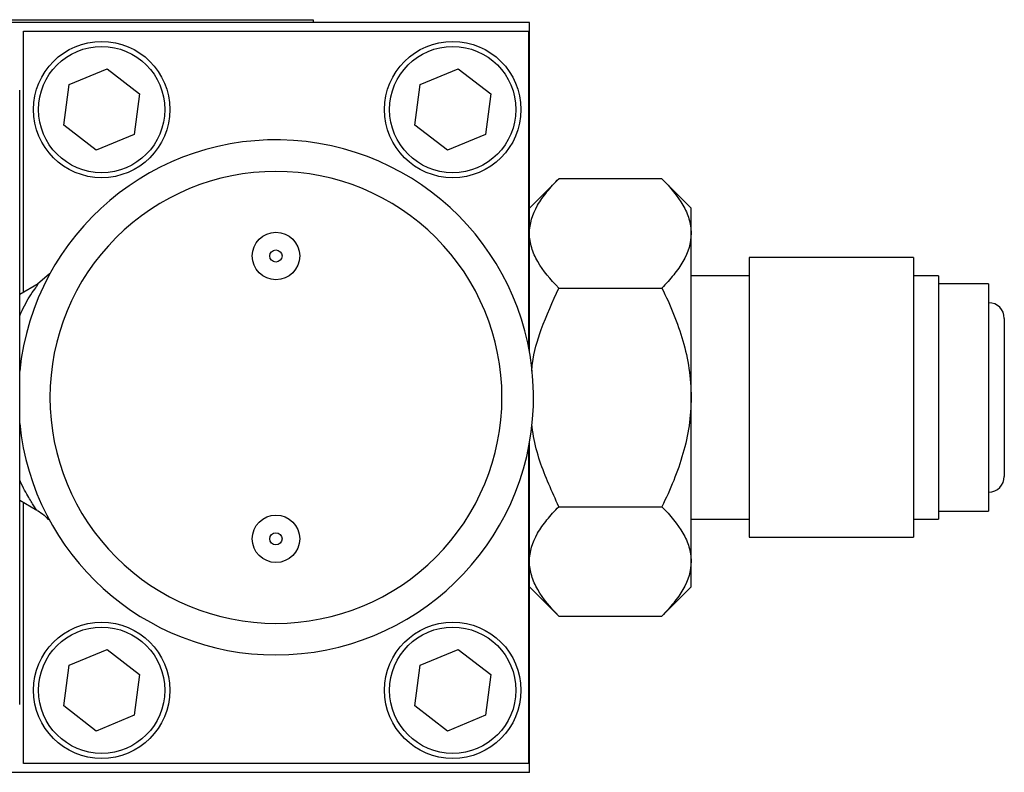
# Model space of a CAD drawing. Header units: inches. Extents: x 6 to 28.4, y 4.1 to 18.3.
# Tile 8 of 13: x 13.4 to 15.4, y 16.7 to 18.2. Entities that reach past the tile are written whole.
import ezdxf

# ---------------------------------------------------------------- set-up
doc = ezdxf.new("R2010")
doc.units = ezdxf.units.IN
doc.header["$MEASUREMENT"] = 0

msp = doc.modelspace()

# ---------------------------------------------------------------- linework, layer by layer
at = {"color": 7, "linetype": 'Continuous', "lineweight": 25}
for p, q in [((14.4507, 18.2293), (11.4447, 18.2293)), ((11.8727, 18.2343), (14.0227, 18.2343)), ((13.4141, 18.2347), (13.5015, 18.2347)), ((13.5015, 18.2347), (13.5015, 18.2343)), ((14.0227, 18.2343), (14.0227, 18.2293)), ((14.4507, 17.5768), (14.4507, 18.2293)), ((13.4487, 18.2118), (14.4487, 18.2118)), ((13.4487, 17.6947), (13.4487, 18.2118)), ((14.4487, 18.2118), (14.4487, 17.5873)), ((13.5391, 18.1064), (13.6143, 18.1376)), ((13.6143, 18.1376), (13.6789, 18.088)), ((14.2341, 18.1064), (14.3093, 18.1376)), ((14.3093, 18.1376), (14.3739, 18.088)), ((13.4414, 16.8786), (13.4414, 18.0951)), ((13.5285, 18.0257), (13.5391, 18.1064)), ((14.2235, 18.0257), (14.2341, 18.1064)), ((13.6789, 18.088), (13.6683, 18.0073)), ((14.3739, 18.088), (14.3633, 18.0073)), ((13.5931, 17.9761), (13.5285, 18.0257)), ((14.2881, 17.9761), (14.2235, 18.0257)), ((13.6683, 18.0073), (13.5931, 17.9761)), ((14.3633, 18.0073), (14.2881, 17.9761)), ((14.5088, 17.9199), (14.4507, 17.8618)), ((14.7127, 17.9199), (14.5088, 17.9199)), ((14.7707, 17.8618), (14.7127, 17.9199)), ((14.7707, 17.8116), (14.7707, 17.8618)), ((14.7707, 17.4868), (14.7707, 17.8116)), ((15.2107, 17.7637), (14.8857, 17.7637)), ((14.8857, 17.7637), (14.8857, 17.2099)), ((15.2107, 17.7637), (15.2107, 17.2099)), ((13.5006, 17.7316), (13.4765, 17.7107)), ((14.8857, 17.7278), (14.7707, 17.7278)), ((15.2607, 17.7278), (15.2107, 17.7278)), ((15.2607, 17.7278), (15.2607, 17.2458)), ((13.4779, 17.7115), (13.4414, 17.6905)), ((14.5088, 17.7034), (14.7127, 17.7034)), ((15.3597, 17.7118), (15.2607, 17.7118)), ((15.3597, 17.7118), (15.3597, 17.2618)), ((14.7707, 17.1621), (14.7707, 17.4868)), ((14.4507, 16.7443), (14.4507, 17.3969)), ((14.4487, 17.3864), (14.4487, 16.7618)), ((13.4414, 17.2832), (13.4756, 17.2635)), ((13.4487, 16.7618), (13.4487, 17.279)), ((14.5088, 17.2703), (14.7127, 17.2703)), ((15.2607, 17.2618), (15.3597, 17.2618)), ((14.7707, 17.2458), (14.8857, 17.2458)), ((15.2107, 17.2458), (15.2607, 17.2458)), ((14.8857, 17.2099), (15.2107, 17.2099)), ((14.7707, 17.1118), (14.7707, 17.1621)), ((14.4507, 17.1118), (14.5088, 17.0538)), ((14.7127, 17.0538), (14.7707, 17.1118)), ((14.5088, 17.0538), (14.7127, 17.0538)), ((13.5391, 16.9564), (13.6143, 16.9876)), ((13.6143, 16.9876), (13.6789, 16.938)), ((14.2341, 16.9564), (14.3093, 16.9876)), ((14.3093, 16.9876), (14.3739, 16.938)), ((13.5285, 16.8757), (13.5391, 16.9564)), ((14.2235, 16.8757), (14.2341, 16.9564)), ((13.6789, 16.938), (13.6683, 16.8573)), ((14.3739, 16.938), (14.3633, 16.8573)), ((13.5931, 16.8261), (13.5285, 16.8757)), ((14.2881, 16.8261), (14.2235, 16.8757)), ((13.6683, 16.8573), (13.5931, 16.8261)), ((14.3633, 16.8573), (14.2881, 16.8261)), ((14.4487, 16.7618), (13.4487, 16.7618)), ((14.4507, 16.7443), (11.4447, 16.7443))]:
    msp.add_line(p, q, dxfattribs=at)
for centre, radius in [((13.6037, 18.0568), 0.135), ((14.2987, 18.0568), 0.135), ((13.6037, 18.0568), 0.125), ((14.2987, 18.0568), 0.125), ((13.9487, 17.7668), 0.047), ((13.9487, 17.7668), 0.0121), ((13.9487, 17.2068), 0.047), ((13.9487, 17.2068), 0.0121), ((13.6037, 16.9068), 0.135), ((14.2987, 16.9068), 0.135), ((13.6037, 16.9068), 0.125), ((14.2987, 16.9068), 0.125)]:
    msp.add_circle(centre, radius, dxfattribs=at)
for centre, radius, start, end in [((13.9487, 17.4868), 0.51, 270, 174.1788), ((15.3597, 17.6433), 0.031, 0, 90), ((13.9487, 17.4868), 0.51, 185.8212, 270), ((15.3597, 17.3303), 0.031, 270, 0)]:
    msp.add_arc(centre, radius, start, end, dxfattribs=at)
for points, knots in [([(13.9487, 17.0393), (13.8301, 17.0393), (13.7162, 17.0865), (13.5484, 17.2543), (13.5012, 17.3682), (13.5012, 17.6055), (13.5484, 17.7194), (13.7162, 17.8872), (13.8301, 17.9343), (14.0674, 17.9343), (14.1813, 17.8872), (14.3491, 17.7194), (14.3962, 17.6055), (14.3962, 17.3682), (14.3491, 17.2543), (14.1813, 17.0865), (14.0674, 17.0393), (13.9487, 17.0393)], [0, 0, 0, 0, 0.125, 0.125, 0.25, 0.25, 0.375, 0.375, 0.5, 0.5, 0.625, 0.625, 0.75, 0.75, 0.875, 0.875, 1, 1, 1, 1]), ([(14.4507, 17.8116), (14.4507, 17.8306), (14.4566, 17.8491), (14.472, 17.8763), (14.4783, 17.8853), (14.4924, 17.9028), (14.5003, 17.9114), (14.5088, 17.9199)], [0, 0, 0, 0, 0.5, 0.5, 0.75, 0.75, 1, 1, 1, 1]), ([(14.7127, 17.9199), (14.7297, 17.9029), (14.7441, 17.8855), (14.7595, 17.8586), (14.7636, 17.8494), (14.7692, 17.8308), (14.7707, 17.8212), (14.7707, 17.8116)], [0, 0, 0, 0, 0.5, 0.5, 0.75, 0.75, 1, 1, 1, 1]), ([(14.5088, 17.7034), (14.4918, 17.7203), (14.4774, 17.7377), (14.462, 17.7646), (14.4579, 17.7738), (14.4522, 17.7924), (14.4507, 17.802), (14.4507, 17.8116)], [0, 0, 0, 0, 0.5, 0.5, 0.75, 0.75, 1, 1, 1, 1]), ([(14.7707, 17.8116), (14.7707, 17.7926), (14.7649, 17.7741), (14.7494, 17.7469), (14.7432, 17.738), (14.7291, 17.7204), (14.7212, 17.7118), (14.7127, 17.7034)], [0, 0, 0, 0, 0.5, 0.5, 0.75, 0.75, 1, 1, 1, 1]), ([(14.4553, 17.5385), (14.4557, 17.5437), (14.4579, 17.572), (14.4748, 17.6282), (14.4965, 17.6763), (14.5088, 17.7034)], [0, 0, 0, 0, 0.089361, 0.487874, 1, 1, 1, 1]), ([(14.7127, 17.7034), (14.7297, 17.6694), (14.7441, 17.6347), (14.7595, 17.5808), (14.7636, 17.5625), (14.7692, 17.5252), (14.7707, 17.506), (14.7707, 17.4868)], [0, 0, 0, 0, 0.5, 0.5, 0.75, 0.75, 1, 1, 1, 1]), ([(15.3907, 17.6433), (15.3907, 17.6433), (15.3907, 17.6433), (15.3907, 17.6427), (15.3907, 17.6419), (15.3907, 17.6407), (15.3907, 17.6391), (15.3907, 17.6372), (15.3907, 17.635), (15.3907, 17.6315), (15.3907, 17.6261), (15.3907, 17.618), (15.3907, 17.6085), (15.3907, 17.5941), (15.3907, 17.5733), (15.3907, 17.5455), (15.3907, 17.5164), (15.3907, 17.4869), (15.3907, 17.4573), (15.3907, 17.4282), (15.3907, 17.4004), (15.3907, 17.3796), (15.3907, 17.3652), (15.3907, 17.3557), (15.3907, 17.3477), (15.3907, 17.3412), (15.3907, 17.3363), (15.3907, 17.3329), (15.3907, 17.3307), (15.3907, 17.3305), (15.3907, 17.3303)], [0, 0, 0, 0, 0.015126, 0.030152, 0.045112, 0.06004, 0.074969, 0.089933, 0.104966, 0.120101, 0.152256, 0.184454, 0.217294, 0.250177, 0.315812, 0.380083, 0.440028, 0.500016, 0.559962, 0.61995, 0.684221, 0.749856, 0.782696, 0.815579, 0.847734, 0.879932, 0.910068, 0.939945, 0.969832, 1, 1, 1, 1]), ([(14.7707, 17.4868), (14.7707, 17.4488), (14.7649, 17.4118), (14.7494, 17.3575), (14.7432, 17.3395), (14.7291, 17.3045), (14.7212, 17.2873), (14.7127, 17.2703)], [0, 0, 0, 0, 0.5, 0.5, 0.75, 0.75, 1, 1, 1, 1]), ([(14.5088, 17.2703), (14.4953, 17.3), (14.4748, 17.3451), (14.4593, 17.4009), (14.4563, 17.4257), (14.4553, 17.4338)], [0, 0, 0, 0, 0.565263, 0.858167, 1, 1, 1, 1]), ([(13.4765, 17.263), (13.4812, 17.26), (13.4895, 17.2548), (13.4957, 17.2474), (13.4984, 17.2442)], [0, 0, 0, 0, 0.560048, 1, 1, 1, 1]), ([(14.4507, 17.1621), (14.4507, 17.1811), (14.4566, 17.1996), (14.472, 17.2268), (14.4783, 17.2357), (14.4924, 17.2533), (14.5003, 17.2619), (14.5088, 17.2703)], [0, 0, 0, 0, 0.5, 0.5, 0.75, 0.75, 1, 1, 1, 1]), ([(14.7127, 17.2703), (14.7297, 17.2534), (14.7441, 17.236), (14.7595, 17.2091), (14.7636, 17.1999), (14.7692, 17.1813), (14.7707, 17.1717), (14.7707, 17.1621)], [0, 0, 0, 0, 0.5, 0.5, 0.75, 0.75, 1, 1, 1, 1]), ([(14.5088, 17.0538), (14.4918, 17.0708), (14.4774, 17.0882), (14.462, 17.1151), (14.4579, 17.1243), (14.4522, 17.1429), (14.4507, 17.1525), (14.4507, 17.1621)], [0, 0, 0, 0, 0.5, 0.5, 0.75, 0.75, 1, 1, 1, 1]), ([(14.7707, 17.1621), (14.7707, 17.1431), (14.7649, 17.1246), (14.7494, 17.0974), (14.7432, 17.0884), (14.7291, 17.0709), (14.7212, 17.0623), (14.7127, 17.0538)], [0, 0, 0, 0, 0.5, 0.5, 0.75, 0.75, 1, 1, 1, 1])]:
    msp.add_open_spline(points, degree=3, knots=knots, dxfattribs=at)
at = {"color": 1, "linetype": 'Continuous', "lineweight": 25}
for points, knots in [([(13.4414, 17.6486), (13.4477, 17.662), (13.4579, 17.6834), (13.4719, 17.7015), (13.4774, 17.7104), (13.4778, 17.711), (13.4779, 17.7113)], [0, 0, 0, 0, 0.3875412, 0.6183791, 0.82487, 1, 1, 1, 1]), ([(13.4757, 17.2635), (13.4757, 17.2635), (13.4761, 17.2623), (13.4702, 17.2697), (13.46, 17.2886), (13.4476, 17.3075), (13.4417, 17.3232), (13.4414, 17.324)], [0, 0, 0, 0, 0.0070247, 0.2797952, 0.6052285, 0.9796665, 1, 1, 1, 1])]:
    msp.add_open_spline(points, degree=3, knots=knots, dxfattribs=at)

doc.saveas('drawing.dxf')
